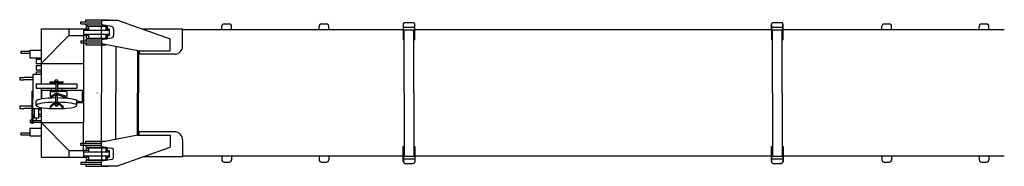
# Model space of a CAD drawing. Extents: x 1292 to 96515, y -55444 to 58338.
# Tile 36 of 80: x 40256 to 52401, y -15373 to -13563. Entities that reach past the tile are written whole.
import ezdxf

# ---------------------------------------------------------------- set-up
doc = ezdxf.new("R2010")
doc.units = 0
doc.header["$PDMODE"] = 35
doc.layers.get('0').update_dxf_attribs({"linetype": 'CONTINUOUS'})

msp = doc.modelspace()

# ---------------------------------------------------------------- linework, layer by layer
at = {"color": 11, "linetype": 'Continuous'}
for p, q in [((41011, -13612.56), (41011, -13587.56)), ((41011, -13587.56), (41265.11, -13587.56)), ((41071, -13562.56), (41351, -13562.56)), ((41071, -13587.56), (41071, -13562.56)), ((41265.11, -13567.56), (41265.11, -13627.56)), ((41265.11, -13567.56), (41461, -13567.56)), ((41351, -13567.56), (41351, -13562.56)), ((41461, -13567.56), (42111.87, -13797.07)), ((44989, -13613.56), (45004.01, -13598.55)), ((45004, -13598.55), (45114, -13598.55)), ((45114, -13598.55), (45129, -13613.55)), ((49531, -13613.56), (49546.01, -13598.55)), ((49546, -13598.55), (49656, -13598.55)), ((49656, -13598.56), (49671, -13613.55)), ((41011, -13612.56), (41265.11, -13612.56)), ((41071, -13629.56), (41071, -13612.56)), ((41101, -13637.56), (41071, -13629.56)), ((41101.01, -13637.56), (41324.67, -13637.56)), ((41388.99, -13648.36), (41265.11, -13627.57)), ((41265.53, -13797.56), (41265.53, -13637.56)), ((41414.02, -13677.95), (41414.02, -13757.18)), ((42266, -13680.56), (41781.45, -13680.56)), ((42266, -13888.56), (42266, -13680.56)), ((42809, -13688.56), (42269, -13688.56)), ((42749, -13688.56), (42749, -13644.56)), ((42779, -13614.56), (42839, -13614.56)), ((44009, -13688.56), (42809, -13688.56)), ((42869, -13688.56), (42869, -13644.56)), ((43949, -13688.56), (43949, -13644.56)), ((43979, -13614.56), (44039, -13614.56)), ((44987, -13688.56), (44009, -13688.56)), ((44069, -13688.56), (44069, -13644.56)), ((44987, -13623.56), (44989, -13623.56)), ((44987, -13623.56), (44987, -13808.56)), ((44989, -13651.56), (44989, -13613.55)), ((44994, -13656.56), (44989, -13651.56)), ((44989, -13688.56), (44989, -13656.56)), ((44989, -13656.56), (45129, -13656.56)), ((44989, -13688.56), (45129, -13688.56)), ((44999, -14467.56), (44999, -13688.56)), ((45119, -14467.56), (45119, -13688.56)), ((45124, -13656.56), (45129, -13651.56)), ((45129, -13651.56), (45129, -13613.55)), ((45129, -13623.56), (45131.01, -13623.56)), ((45129, -13688.56), (45129, -13656.56)), ((45131.01, -13808.56), (45131.01, -13623.56)), ((49528.99, -13688.56), (45131.01, -13688.56)), ((49528.99, -13623.56), (49531, -13623.56)), ((49528.99, -13623.56), (49528.99, -13808.56)), ((49531, -13651.56), (49531, -13613.55)), ((49531, -13651.56), (49536, -13656.56)), ((49531, -13688.56), (49531, -13656.56)), ((49531, -13656.56), (49671, -13656.56)), ((49531, -13688.56), (49671, -13688.56)), ((49541, -14467.56), (49541, -13688.56)), ((49661, -14467.56), (49661, -13688.56)), ((49671, -13651.56), (49666, -13656.56)), ((49671, -13651.56), (49671, -13613.55)), ((49671, -13623.56), (49673.01, -13623.56)), ((49671, -13688.56), (49671, -13656.56)), ((49673.01, -13808.56), (49673.01, -13623.56)), ((50951, -13688.56), (49673.01, -13688.56)), ((50891, -13688.56), (50891, -13644.56)), ((50921, -13614.56), (50981, -13614.56)), ((52151, -13688.56), (50951, -13688.56)), ((51011, -13688.56), (51011, -13644.56)), ((52091, -13688.56), (52091, -13644.56)), ((52121, -13614.56), (52181, -13614.56)), ((52401, -13688.56), (52151, -13688.56)), ((52211, -13688.56), (52211, -13644.56)), ((41011, -13822.56), (41265.11, -13822.56)), ((41011, -13822.56), (41011, -13847.56)), ((41071, -13805.56), (41101.01, -13797.56)), ((41071, -13805.56), (41071, -13822.56)), ((41101, -13797.56), (41324.68, -13797.56)), ((41265.11, -13807.56), (41388.99, -13786.77)), ((41265.11, -13807.56), (41265.11, -13862.56)), ((42111.87, -13947.56), (42111.87, -13797.06)), ((44987, -13808.56), (44999, -13808.56)), ((45119, -13808.56), (45131.01, -13808.56)), ((49528.99, -13808.56), (49541, -13808.56)), ((49661, -13808.56), (49673, -13808.56)), ((41011, -13847.56), (41265.11, -13847.56)), ((41071, -13847.56), (41071, -13872.56)), ((41071, -13872.56), (41317.67, -13872.56)), ((41711.87, -13947.56), (41265.11, -13862.56)), ((41265.53, -13872.56), (41265.53, -14467.56)), ((41441, -13896.03), (41441, -14467.56)), ((41711, -13947.56), (41711, -14467.56)), ((41711, -13947.56), (42111.87, -13947.56)), ((41721, -13947.56), (41721, -14467.56)), ((41730.01, -13947.56), (41730.01, -13988.56)), ((42166, -13988.56), (41730.01, -13988.56)), ((41265.53, -15062.56), (41265.53, -14467.56)), ((41441, -15039.1), (41441, -14467.56)), ((41711, -14987.56), (41711, -14467.56)), ((41721, -14987.56), (41721, -14467.56)), ((44999, -14467.56), (44999, -15246.57)), ((45119, -14467.56), (45119, -15246.57)), ((49541, -14467.56), (49541, -15246.57)), ((49661, -14467.56), (49661, -15246.57)), ((41711.87, -14987.56), (41265.11, -15072.56)), ((41711, -14987.56), (42111.87, -14987.56)), ((42166, -14946.57), (41730.01, -14946.57)), ((41730.01, -14987.56), (41730.01, -14946.57)), ((42111.87, -14987.56), (42111.87, -15138.06)), ((42266, -15046.57), (42266, -15254.57)), ((41011, -15112.56), (41011, -15087.56)), ((41011, -15087.56), (41265.11, -15087.56)), ((41011, -15112.56), (41265.11, -15112.56)), ((41071, -15087.56), (41071, -15062.56)), ((41071, -15062.56), (41317.67, -15062.56)), ((41071, -15129.57), (41071, -15112.56)), ((41071, -15129.57), (41101.01, -15137.57)), ((41101, -15137.56), (41324.68, -15137.56)), ((41265.11, -15127.56), (41265.11, -15072.56)), ((41265.11, -15127.56), (41388.99, -15148.36)), ((41265.53, -15137.56), (41265.53, -15297.56)), ((41414.02, -15257.18), (41414.02, -15177.94)), ((41461, -15367.56), (42111.87, -15138.06)), ((44987, -15311.57), (44987, -15126.57)), ((44987, -15126.57), (44999, -15126.57)), ((45119, -15126.57), (45131.01, -15126.57)), ((45131.01, -15126.57), (45131.01, -15311.57)), ((49528.99, -15311.57), (49528.99, -15126.57)), ((49528.99, -15126.57), (49541, -15126.57)), ((49661, -15126.57), (49673, -15126.57)), ((49673.01, -15126.57), (49673.01, -15311.57)), ((41101, -15297.57), (41071, -15305.57)), ((41101.01, -15297.56), (41324.67, -15297.56)), ((41388.99, -15286.76), (41265.11, -15307.56)), ((42266, -15254.57), (41781.45, -15254.57)), ((42809, -15246.57), (42269, -15246.57)), ((42749, -15246.57), (42749, -15290.57)), ((44009, -15246.57), (42809, -15246.57)), ((42869, -15246.57), (42869, -15290.57)), ((43949, -15246.57), (43949, -15290.57)), ((44987, -15246.57), (44009, -15246.57)), ((44069, -15246.57), (44069, -15290.57)), ((44989, -15246.57), (44989, -15278.57)), ((44989, -15246.57), (45129, -15246.57)), ((44994, -15278.57), (44989, -15283.57)), ((44989, -15278.57), (45129, -15278.57)), ((44989, -15283.57), (44989, -15321.57)), ((45124, -15278.57), (45129, -15283.57)), ((45129, -15246.57), (45129, -15278.57)), ((45129, -15283.57), (45129, -15321.57)), ((49528.99, -15246.57), (45131.01, -15246.57)), ((49531, -15246.57), (49531, -15278.57)), ((49531, -15246.57), (49671, -15246.57)), ((49531, -15283.57), (49536, -15278.57)), ((49531, -15278.57), (49671, -15278.57)), ((49531, -15283.57), (49531, -15321.57)), ((49671, -15283.57), (49666, -15278.57)), ((49671, -15246.57), (49671, -15278.57)), ((49671, -15283.57), (49671, -15321.57)), ((50951, -15246.57), (49673.01, -15246.57)), ((50891, -15246.57), (50891, -15290.57)), ((52151, -15246.57), (50951, -15246.57)), ((51011, -15246.57), (51011, -15290.57)), ((52091, -15246.57), (52091, -15290.57)), ((52401, -15246.57), (52151, -15246.57)), ((52211, -15246.57), (52211, -15290.57)), ((41011, -15322.57), (41265.11, -15322.57)), ((41011, -15322.57), (41011, -15347.56)), ((41011, -15347.56), (41265.11, -15347.56)), ((41071, -15305.56), (41071, -15322.57)), ((41071, -15347.56), (41071, -15372.56)), ((41071, -15372.56), (41351, -15372.56)), ((41265.11, -15367.56), (41265.11, -15307.56)), ((41265.11, -15367.56), (41461, -15367.56)), ((41351, -15367.56), (41351, -15372.56)), ((42779, -15320.57), (42839, -15320.57)), ((43979, -15320.57), (44039, -15320.57)), ((44987, -15311.57), (44989, -15311.57)), ((44989, -15321.57), (45004.01, -15336.57)), ((45004, -15336.57), (45114, -15336.57)), ((45114, -15336.57), (45129, -15321.57)), ((45129, -15311.57), (45131.01, -15311.57)), ((49528.99, -15311.57), (49531, -15311.57)), ((49531, -15321.57), (49546.01, -15336.57)), ((49546, -15336.57), (49656, -15336.57)), ((49656, -15336.57), (49671, -15321.57)), ((49671, -15311.57), (49673.01, -15311.57)), ((50921, -15320.57), (50981, -15320.57)), ((52121, -15320.57), (52181, -15320.57))]:
    msp.add_line(p, q, dxfattribs=at)
at = {"color": 41, "linetype": 'Continuous'}
for p, q in [((40520.96, -13677.56), (40520.96, -14102.66)), ((40520.96, -13677.56), (40860.96, -13677.56)), ((40860.96, -13677.56), (41102.81, -13677.56)), ((40860.96, -13677.56), (40860.96, -13757.56)), ((41040.96, -13677.56), (41040.96, -13757.56)), ((41040.96, -13692.56), (41210.96, -13692.56)), ((41080.96, -13677.56), (41080.96, -13645.56)), ((41080.96, -13645.56), (41102.81, -13645.56)), ((41102.81, -13642.56), (41102.81, -13692.56)), ((41102.81, -13642.56), (41319.11, -13642.56)), ((41210.96, -13692.56), (41360.96, -13692.56)), ((41319.11, -13642.56), (41319.11, -13692.56)), ((41319.11, -13645.56), (41340.96, -13645.56)), ((41319.11, -13677.56), (41360.96, -13677.56)), ((41340.96, -13677.56), (41340.96, -13645.56)), ((41360.96, -13677.56), (41360.96, -13757.56)), ((40860.96, -13757.56), (40520.96, -14102.66)), ((40860.96, -13757.56), (41040.96, -13757.56)), ((41040.96, -13742.56), (41210.96, -13742.56)), ((41040.96, -13757.56), (41040.96, -14102.66)), ((41102.81, -13757.56), (41040.96, -13757.56)), ((41080.96, -13789.56), (41080.96, -13757.56)), ((41080.96, -13789.56), (41102.81, -13789.56)), ((41102.81, -13742.56), (41102.81, -13792.56)), ((41102.81, -13792.56), (41319.11, -13792.56)), ((41210.96, -13742.56), (41360.96, -13742.56)), ((41319.11, -13742.56), (41319.11, -13792.56)), ((41319.11, -13757.56), (41360.96, -13757.56)), ((41319.11, -13789.56), (41340.96, -13789.56)), ((41340.96, -13789.56), (41340.96, -13757.56)), ((40271.96, -13952.56), (40271.96, -13974.56)), ((40271.96, -13952.56), (40304.88, -13952.56)), ((40304.88, -13952.56), (40381.96, -13952.56)), ((40381.96, -13937.56), (40520.96, -13937.56)), ((40381.96, -13937.56), (40381.96, -14032.56)), ((40271.96, -13974.56), (40304.88, -13974.56)), ((40304.88, -13974.56), (40381.96, -13974.56)), ((40381.96, -14032.56), (40520.96, -14032.56)), ((40460.96, -14048.06), (40460.96, -14102.06)), ((40460.96, -14048.06), (40520.96, -14048.06)), ((40460.96, -14102.06), (40520.96, -14102.06)), ((40460.96, -14128.06), (40460.96, -14182.06)), ((40460.96, -14128.06), (40520.96, -14128.06)), ((40460.96, -14182.06), (40520.96, -14182.06)), ((40460.96, -14208.06), (40460.96, -14238.06)), ((40460.96, -14208.06), (40520.96, -14208.06)), ((40520.96, -14102.66), (40520.96, -14355.56)), ((40520.96, -14102.66), (41040.96, -14102.66)), ((41040.96, -14102.66), (41040.96, -14832.46)), ((40255.96, -14275.06), (40255.96, -14307.06)), ((40255.96, -14275.06), (40305.96, -14275.06)), ((40255.96, -14307.06), (40305.96, -14307.06)), ((40416.36, -14275.06), (40305.96, -14275.06)), ((40416.36, -14307.06), (40305.96, -14307.06)), ((40520.96, -14238.06), (40416.36, -14238.06)), ((40416.36, -14238.06), (40416.36, -14530.06)), ((40630.96, -14340.26), (40630.96, -14328.26)), ((40632.43, -14328.26), (40630.96, -14328.26)), ((40632.43, -14328.26), (40686.42, -14328.26)), ((40735.5, -14328.26), (40686.42, -14328.26)), ((40693.96, -14328.26), (40693.96, -14308.26)), ((40727.96, -14308.26), (40693.96, -14308.26)), ((40727.96, -14328.26), (40727.96, -14308.26)), ((40735.5, -14328.26), (40789.49, -14328.26)), ((40790.96, -14328.26), (40789.49, -14328.26)), ((40790.96, -14340.26), (40790.96, -14328.26)), ((40416.36, -14450.06), (40404.36, -14450.06)), ((40404.36, -14450.06), (40404.36, -14545.34)), ((40460.96, -14355.56), (40460.96, -14409.56)), ((40460.96, -14355.56), (40591.1, -14355.56)), ((40460.96, -14409.56), (40591.1, -14409.56)), ((40520.96, -14409.56), (40520.96, -14542.68)), ((40530.96, -14540.95), (40530.96, -14432.56)), ((40530.96, -14432.56), (40686.86, -14432.56)), ((40591.1, -14355.56), (40700.96, -14355.56)), ((40591.1, -14409.56), (40700.96, -14409.56)), ((40632.43, -14340.26), (40630.96, -14340.26)), ((40632.29, -14448.56), (40686.86, -14448.56)), ((40632.29, -14448.56), (40632.29, -14511.56)), ((40632.43, -14340.26), (40686.42, -14340.26)), ((40645.96, -14340.26), (40645.96, -14355.56)), ((40645.96, -14409.56), (40645.96, -14432.56)), ((40735.5, -14340.26), (40686.42, -14340.26)), ((40686.86, -14432.56), (40733.11, -14432.56)), ((40686.86, -14448.56), (40733.11, -14448.56)), ((40700.96, -14340.26), (40700.96, -14432.56)), ((40720.96, -14340.26), (40720.96, -14432.56)), ((40720.96, -14355.56), (40960.96, -14355.56)), ((40720.96, -14409.56), (40960.96, -14409.56)), ((40733.11, -14432.56), (41030.96, -14432.56)), ((40839.05, -14448.56), (40733.11, -14448.56)), ((40735.5, -14340.26), (40789.49, -14340.26)), ((40775.96, -14340.26), (40775.96, -14355.56)), ((40775.96, -14409.56), (40775.96, -14432.56)), ((40790.96, -14340.26), (40789.49, -14340.26)), ((40839.05, -14448.56), (40839.05, -14511.56)), ((40960.96, -14355.56), (40960.96, -14409.56)), ((41030.96, -14585.89), (41030.96, -14432.56)), ((40404.36, -14545.34), (40404.36, -14822.84)), ((40416.36, -14660.06), (40416.36, -14530.06)), ((40460.96, -14621.43), (40460.96, -14568.1)), ((40626.11, -14531.31), (40686.86, -14496.46)), ((40632.29, -14511.56), (40686.86, -14480.26)), ((40700.96, -14586.95), (40700.96, -14499.37)), ((40720.96, -14586.95), (40720.96, -14499.37)), ((40839.05, -14511.56), (40733.11, -14479.48)), ((40874.59, -14538.53), (40733.11, -14495.68)), ((41030.96, -14585.89), (40959.8, -14564.34)), ((40960.96, -14621.43), (40960.96, -14568.09)), ((40255.96, -14628.06), (40255.96, -14660.06)), ((40305.96, -14628.06), (40255.96, -14628.06)), ((40255.96, -14660.06), (40305.96, -14660.06)), ((40404.36, -14628.06), (40305.96, -14628.06)), ((40404.36, -14660.06), (40305.96, -14660.06)), ((40416.36, -14660.06), (40520.96, -14660.06)), ((40416.36, -14735.09), (40416.36, -14660.06)), ((40418.66, -14660.75), (40520.96, -14660.75)), ((40418.66, -14747.56), (40418.66, -14660.75)), ((40433.96, -14660.75), (40433.96, -14780.06)), ((40487.96, -14660.75), (40487.96, -14780.06)), ((40487.96, -14673.06), (40520.96, -14673.06)), ((40520.96, -14646.85), (40520.96, -14832.46)), ((40630.96, -14635.58), (40630.96, -14647.44)), ((40686.42, -14589.78), (40632.43, -14633.19)), ((40686.42, -14601.64), (40632.43, -14645.05)), ((40645.96, -14622.32), (40645.96, -14621.43)), ((40693.96, -14602.38), (40693.96, -14622.14)), ((40727.96, -14602.38), (40727.96, -14622.14)), ((40789.49, -14633.19), (40735.5, -14589.78)), ((40789.49, -14645.05), (40735.5, -14601.64)), ((40775.96, -14622.32), (40775.96, -14621.43)), ((40790.96, -14635.58), (40790.96, -14647.44)), ((40960.96, -14585.89), (41030.96, -14585.89)), ((40404.36, -14801.06), (40386.26, -14801.06)), ((40386.26, -14801.06), (40386.26, -14835.06)), ((40416.36, -14735.09), (40416.36, -14822.84)), ((40416.36, -14747.56), (40418.66, -14747.56)), ((40416.36, -14808.06), (40520.96, -14808.06)), ((40487.96, -14780.06), (40433.96, -14780.06)), ((40460.96, -14780.06), (40460.96, -14807.06)), ((40460.96, -14807.06), (40520.96, -14807.06)), ((40487.96, -14727.06), (40520.96, -14727.06)), ((40487.96, -14753.06), (40520.96, -14753.06)), ((40381.96, -14902.56), (40520.96, -14902.56)), ((40381.96, -14902.56), (40381.96, -14997.56)), ((40404.36, -14835.06), (40386.26, -14835.06)), ((40404.36, -14822.84), (40404.36, -14843.06)), ((40416.36, -14843.06), (40404.36, -14843.06)), ((40416.36, -14822.84), (40416.36, -14843.06)), ((40416.36, -14828.06), (40520.96, -14828.06)), ((40520.96, -14832.46), (41040.96, -14832.46)), ((40520.96, -14832.46), (40520.96, -15257.56)), ((40520.96, -14832.46), (40860.96, -15177.56)), ((41040.96, -15177.56), (41040.96, -14832.46)), ((40271.96, -14960.56), (40271.96, -14982.56)), ((40271.96, -14960.56), (40304.88, -14960.56)), ((40271.96, -14982.56), (40304.88, -14982.56)), ((40304.88, -14960.56), (40381.96, -14960.56)), ((40304.88, -14982.56), (40381.96, -14982.56)), ((40381.96, -14997.56), (40520.96, -14997.56)), ((40860.96, -15177.56), (40860.96, -15257.56)), ((40860.96, -15177.56), (41040.96, -15177.56)), ((41040.96, -15177.56), (41040.96, -15257.56)), ((41102.81, -15177.56), (41040.96, -15177.56)), ((41080.96, -15177.56), (41080.96, -15145.56)), ((41080.96, -15145.56), (41102.81, -15145.56)), ((41102.81, -15142.56), (41102.81, -15192.56)), ((41102.81, -15142.56), (41319.11, -15142.56)), ((41319.11, -15142.56), (41319.11, -15192.56)), ((41319.11, -15145.56), (41340.96, -15145.56)), ((41319.11, -15177.56), (41360.96, -15177.56)), ((41340.96, -15177.56), (41340.96, -15145.56)), ((41360.96, -15177.56), (41360.96, -15257.56)), ((40520.96, -15257.56), (40860.96, -15257.56)), ((40860.96, -15257.56), (41102.81, -15257.56)), ((41040.96, -15192.56), (41210.96, -15192.56)), ((41040.96, -15242.56), (41210.96, -15242.56)), ((41080.96, -15289.56), (41080.96, -15257.56)), ((41080.96, -15289.56), (41102.81, -15289.56)), ((41102.81, -15242.56), (41102.81, -15292.56)), ((41102.81, -15292.56), (41319.11, -15292.56)), ((41210.96, -15192.56), (41360.96, -15192.56)), ((41210.96, -15242.56), (41360.96, -15242.56)), ((41319.11, -15242.56), (41319.11, -15292.56)), ((41319.11, -15257.56), (41360.96, -15257.56)), ((41319.11, -15289.56), (41340.96, -15289.56)), ((41340.96, -15289.56), (41340.96, -15257.56))]:
    msp.add_line(p, q, dxfattribs=at)
at = {"color": 11, "linetype": 'Continuous'}
for centre, radius, start, end in [((41384.02, -13677.95), 30, 0, 80.47001), ((42779, -13644.56), 30, 90, 180), ((42839, -13644.56), 30, 0, 90), ((43979, -13644.56), 30, 90, 180), ((44039, -13644.56), 30, 0, 90), ((50921, -13644.56), 30, 90, 180), ((50981, -13644.56), 30, 0, 90), ((52121, -13644.56), 30, 90, 180), ((52181, -13644.56), 30, 0, 90), ((41384.02, -13757.18), 30, 279.529607, 0), ((42166, -13888.56), 100, 270.000018, 0), ((42166, -15046.57), 100, 0, 89.999982), ((41384.02, -15177.94), 30, 0, 80.470393), ((41384.02, -15257.18), 30, 279.52999, 0), ((42779, -15290.57), 30, 180, 270), ((42839, -15290.57), 30, 270, 0), ((43979, -15290.57), 30, 180, 270), ((44039, -15290.57), 30, 270, 0), ((50921, -15290.57), 30, 180, 270), ((50981, -15290.57), 30, 270, 0), ((52121, -15290.57), 30, 180, 270), ((52181, -15290.57), 30, 270, 0)]:
    msp.add_arc(centre, radius, start, end, dxfattribs=at)
at = {"color": 41, "linetype": 'Continuous'}
for centre, major_axis, ratio, start_param, end_param in [((40710.96, -14568.09), (250, 0), 0.156434, 1.61080718, 3.14163156), ((40710.96, -14481.31), (25, 0), 0.158384, 0.48181389, 2.8722024), ((40710.96, -14497.51), (25, 0), 0.158384, 0.48181389, 2.8722024), ((40710.96, -14499.37), (-10, 0), 0.156434, 3.14159265, 6.28318531), ((40710.96, -14568.09), (250, 0), 0.156434, 0, 1.53078565), ((40710.96, -14621.43), (250, 0), 0.156434, 1.61080718, 3.14163156), ((40710.96, -14621.43), (250, 0), 0.156434, 3.14163156, 4.21238898), ((40710.96, -14621.43), (250, 0), 0.156434, 4.21238898, 6.28318531), ((40710.96, -14635.58), (-80, 0), 0.156434, 6.0910328, 6.28318531), ((40710.96, -14647.44), (-80, 0), 0.156434, 6.0910328, 6.28318531), ((40710.96, -14647.44), (-80, 0), 0.156434, 0, 3.14157586), ((40710.96, -14621.43), (65, 0), 0.156434, 2.68390194, 3.14163156), ((40710.96, -14590.53), (-25, 0), 0.156434, 3.33374516, 6.0910328), ((40710.96, -14602.38), (-25, 0), 0.156434, 3.33374516, 6.0910328), ((40710.96, -14602.38), (-17, 0), 0.156434, 3.14159265, 6.28318531), ((40710.96, -14622.14), (-17, 0), 0.156434, 3.14159265, 6.28318531), ((40710.96, -14622.14), (-17, 0), 0.156434, 0, 3.14159265), ((40710.96, -14621.43), (250, 0), 0.156434, 0, 1.53078565), ((40710.96, -14621.43), (65, 0), 0.156434, 0, 0.45768973), ((40710.96, -14635.58), (-80, 0), 0.156434, 3.14157586, 3.33374516), ((40710.96, -14647.44), (-80, 0), 0.156434, 3.14157586, 3.33374516)]:
    msp.add_ellipse(centre, major_axis=major_axis, ratio=ratio, start_param=start_param, end_param=end_param, dxfattribs=at)
at = {"color": 20, "linetype": 'Continuous'}
for p in [(40710.96, -14467.56), (41210.96, -14467.56)]:
    msp.add_point(p, dxfattribs=at)

doc.saveas('drawing.dxf')
